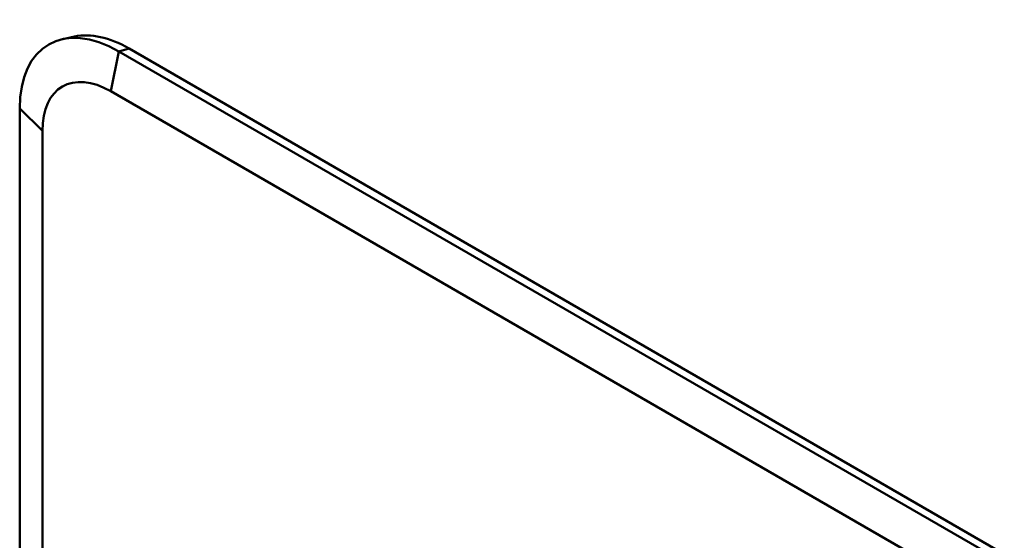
# Model space of a CAD drawing. Header units: millimetres. Extents: x 20 to 833, y 20 to 574.
# Tile 8 of 21: x 188 to 241, y 140 to 168. Entities that reach past the tile are written whole.
import ezdxf

# ---------------------------------------------------------------- set-up
doc = ezdxf.new("R2010")
doc.units = ezdxf.units.MM
doc.header["$LTSCALE"] = 2
doc.layers.add('Sichtbare Kanten(DIN)', color=7, linetype='Continuous', lineweight=50)
doc.layers.add('Sichtbare tangentiale Kanten(DIN)', color=7, linetype='Continuous', lineweight=50)

msp = doc.modelspace()

# ---------------------------------------------------------------- linework, layer by layer
at = {"layer": 'Sichtbare Kanten(DIN)'}
for p, q in [((190.658, 167.486), (190.03, 167.352)), ((193.035, 166.691), (239.987, 139.583)), ((193.582, 166.843), (240.534, 139.735)), ((192.608, 164.548), (239.559, 137.44)), ((187.715, 137.732), (187.715, 163.62)), ((188.93, 138.428), (188.93, 162.425))]:
    msp.add_line(p, q, dxfattribs=at)
for centre, major_axis, end_param in [((193.035, 160.548), (-3.762, 6.516), 7.068583), ((193.582, 160.864), (-3.661, 6.341), 6.098074), ((192.608, 160.301), (-2.601, 4.504), 7.068583)]:
    msp.add_ellipse(centre, major_axis=major_axis, ratio=0.57735, start_param=5.497787, end_param=end_param, dxfattribs=at)
at = {"layer": 'Sichtbare tangentiale Kanten(DIN)'}
for p, q in [((193.035, 166.691), (192.608, 164.548)), ((193.582, 166.843), (193.035, 166.691)), ((187.715, 163.62), (188.93, 162.425))]:
    msp.add_line(p, q, dxfattribs=at)

doc.saveas('drawing.dxf')
